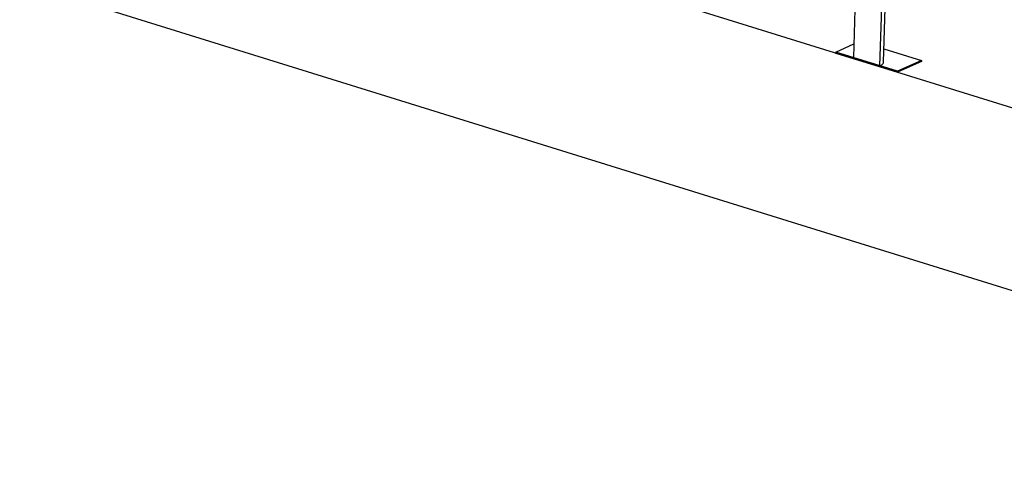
# Model space of a CAD drawing. Header units: millimetres. Extents: x 0 to 841, y 0 to 594.
# Tile 88 of 155: x 544 to 588, y 178 to 199. Entities that reach past the tile are written whole.
import ezdxf

# ---------------------------------------------------------------- set-up
doc = ezdxf.new("R2010")
doc.units = ezdxf.units.MM
doc.layers.add('TRAIT-FORT', color=4, linetype='Continuous', lineweight=25)

msp = doc.modelspace()

# ---------------------------------------------------------------- linework, layer by layer
at = {"layer": 'TRAIT-FORT', "color": 4, "linetype": 'Continuous', "lineweight": 25}
for p, q in [((581.73766, 217.32527), (581.1235, 196.82409)), ((582.31117, 196.45468), (582.92533, 216.95586)), ((582.467, 196.61692), (583.07493, 216.9102)), ((688.60662, 163.34623), (522.33224, 215.06335)), ((688.36318, 155.22005), (522.0888, 206.93717)), ((580.33172, 197.07036), (581.1419, 197.43846)), ((580.33172, 197.07036), (580.33033, 197.02392)), ((580.33033, 197.02392), (583.10157, 196.16197)), ((583.10296, 196.20841), (580.33172, 197.07036)), ((582.485, 197.21788), (584.17075, 196.69356)), ((581.1235, 196.82409), (582.31117, 196.45468)), ((584.16936, 196.64712), (583.10157, 196.16197)), ((584.17075, 196.69356), (583.10296, 196.20841)), ((584.17075, 196.69356), (584.16936, 196.64712)), ((583.10157, 196.16197), (583.10296, 196.20841))]:
    msp.add_line(p, q, dxfattribs=at)
at = {"layer": 'TRAIT-FORT', "color": 4, "linetype": 'Continuous', "lineweight": 25, "flags": 128}
msp.add_lwpolyline([(582.31117, 196.45468), (582.35717, 196.47824), (582.39567, 196.50369), (582.42621, 196.53074), (582.44844, 196.55905), (582.4621, 196.58831), (582.467, 196.61692)], dxfattribs=at)

doc.saveas('drawing.dxf')
